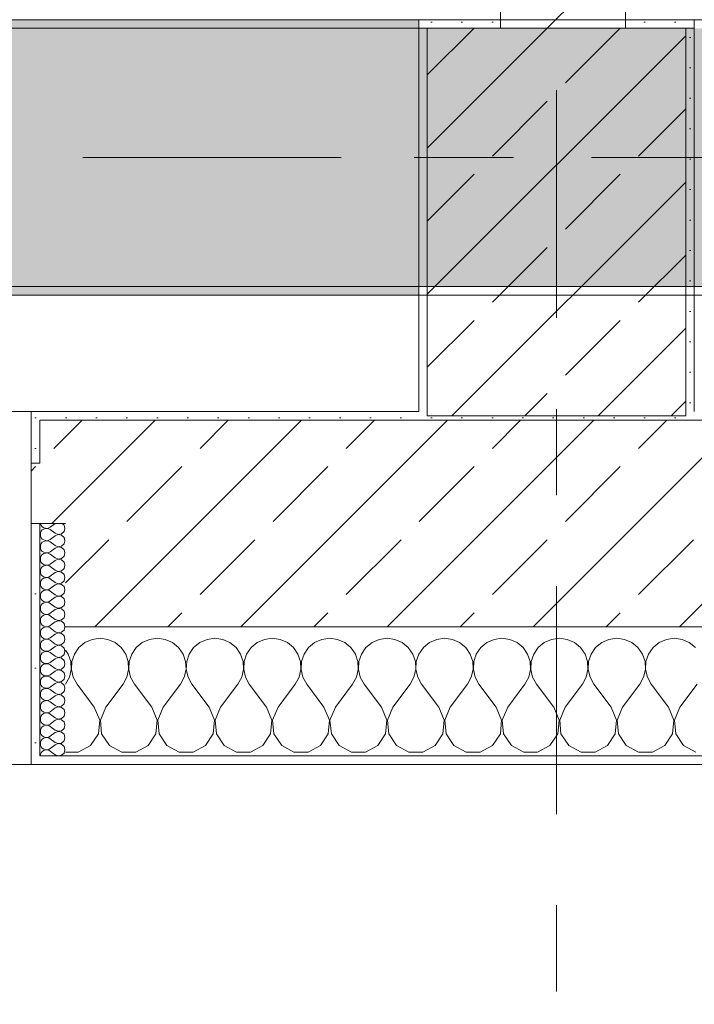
# Model space of a CAD drawing. Header units: metres. Extents: x -3.6 to 84.5, y -11 to 16.8.
# Tile 58 of 229: x 17.9 to 18.7, y -0.4 to 0.7. Entities that reach past the tile are written whole.
import ezdxf

# ---------------------------------------------------------------- set-up
doc = ezdxf.new("R2010")
doc.units = ezdxf.units.M
doc.header["$MEASUREMENT"] = 0
for name, pattern in [('Achse', [0.2, 0.1, -0.05, 0, -0.05]), ('Strichlinie doppelt', [0.546806, 0.264583, -0.105833, 0.070556, -0.105833]), ('Wipeout_Contour', [1, 0, -1])]:
    doc.linetypes.add(name, pattern=pattern)
for name, color, linetype in [('451 - Universal.Achsen Raster', 7, 'Continuous'), ('604 - Struktur.Wand Aussen', 7, 'Continuous'), ('605 - Struktur.Wand Innen', 7, 'Continuous'), ('607 - Struktur.Stütze', 7, 'Continuous'), ('608 - Struktur.Träger', 7, 'Continuous')]:
    doc.layers.add(name, color=color, linetype=linetype)
pattern_1 = [(45, (0, 0), (-0.08485281, 0.08485281), []), (45, (-0.04243, 0.04243), (-0.08485281, 0.08485281), [0.09, -0.03])]
pattern_2 = [(45, (0, 0), (-0.01767767, 0.01767767), [0, -0.025])]
pattern_3 = [(0, (0, 0), (0, 0.08660254), [0, -0.05]), (0, (0.025, 0.0433), (0, 0.08660254), [0, -0.05])]

# ---------------------------------------------------------------- blocks, each defined once
blk = doc.blocks.new('*X70')
at = {"layer": '604 - Struktur.Wand Aussen', "color": 7, "linetype": 'Continuous', "lineweight": 5}
for p, q in [((17.9909, -0.0096), (17.9825, -0.0133)), ((18, -0.0083), (17.9909, -0.0096)), ((18.0091, -0.0096), (18, -0.0083)), ((18.0175, -0.0133), (18.0091, -0.0096)), ((18.0576, -0.0096), (18.0491, -0.0133)), ((18.0667, -0.0083), (18.0576, -0.0096)), ((18.0758, -0.0096), (18.0667, -0.0083)), ((18.0842, -0.0133), (18.0758, -0.0096)), ((18.1242, -0.0096), (18.1158, -0.0133)), ((18.1333, -0.0083), (18.1242, -0.0096)), ((18.1424, -0.0096), (18.1333, -0.0083)), ((18.1509, -0.0133), (18.1424, -0.0096)), ((18.1909, -0.0096), (18.1825, -0.0133)), ((18.2, -0.0083), (18.1909, -0.0096)), ((18.2091, -0.0096), (18.2, -0.0083)), ((18.2175, -0.0133), (18.2091, -0.0096)), ((18.2576, -0.0096), (18.2491, -0.0133)), ((18.2667, -0.0083), (18.2576, -0.0096)), ((18.2758, -0.0096), (18.2667, -0.0083)), ((18.2842, -0.0133), (18.2758, -0.0096)), ((18.3242, -0.0096), (18.3158, -0.0133)), ((18.3333, -0.0083), (18.3242, -0.0096)), ((18.3424, -0.0096), (18.3333, -0.0083)), ((18.3509, -0.0133), (18.3424, -0.0096)), ((18.3909, -0.0096), (18.3825, -0.0133)), ((18.4, -0.0083), (18.3909, -0.0096)), ((18.4091, -0.0096), (18.4, -0.0083)), ((18.4175, -0.0133), (18.4091, -0.0096)), ((18.4576, -0.0096), (18.4491, -0.0133)), ((18.4667, -0.0083), (18.4576, -0.0096)), ((18.4758, -0.0096), (18.4667, -0.0083)), ((18.4842, -0.0133), (18.4758, -0.0096)), ((18.5242, -0.0096), (18.5158, -0.0133)), ((18.5333, -0.0083), (18.5242, -0.0096)), ((18.5424, -0.0096), (18.5333, -0.0083)), ((18.5509, -0.0133), (18.5424, -0.0096)), ((18.5909, -0.0096), (18.5825, -0.0133)), ((18.6, -0.0083), (18.5909, -0.0096)), ((18.6091, -0.0096), (18.6, -0.0083)), ((18.6175, -0.0133), (18.6091, -0.0096)), ((18.6576, -0.0096), (18.6491, -0.0133)), ((18.6667, -0.0083), (18.6576, -0.0096)), ((18.6758, -0.0096), (18.6667, -0.0083)), ((18.6842, -0.0133), (18.6758, -0.0096)), ((17.9631, -0.0268), (17.96, -0.0222)), ((17.9754, -0.0192), (17.9702, -0.0268)), ((17.9825, -0.0133), (17.9754, -0.0192)), ((18.0246, -0.0192), (18.0175, -0.0133)), ((18.0298, -0.0268), (18.0246, -0.0192)), ((18.0421, -0.0192), (18.0369, -0.0268)), ((18.0491, -0.0133), (18.0421, -0.0192)), ((18.0913, -0.0192), (18.0842, -0.0133)), ((18.0965, -0.0268), (18.0913, -0.0192)), ((18.1087, -0.0192), (18.1035, -0.0268)), ((18.1158, -0.0133), (18.1087, -0.0192)), ((18.1579, -0.0192), (18.1509, -0.0133)), ((18.1631, -0.0268), (18.1579, -0.0192)), ((18.1754, -0.0192), (18.1702, -0.0268)), ((18.1825, -0.0133), (18.1754, -0.0192)), ((18.2246, -0.0192), (18.2175, -0.0133)), ((18.2298, -0.0268), (18.2246, -0.0192)), ((18.2421, -0.0192), (18.2369, -0.0268)), ((18.2491, -0.0133), (18.2421, -0.0192)), ((18.2913, -0.0192), (18.2842, -0.0133)), ((18.2965, -0.0268), (18.2913, -0.0192)), ((18.3087, -0.0192), (18.3035, -0.0268)), ((18.3158, -0.0133), (18.3087, -0.0192)), ((18.3579, -0.0192), (18.3509, -0.0133)), ((18.3631, -0.0268), (18.3579, -0.0192)), ((18.3754, -0.0192), (18.3702, -0.0268)), ((18.3825, -0.0133), (18.3754, -0.0192)), ((18.4246, -0.0192), (18.4175, -0.0133)), ((18.4298, -0.0268), (18.4246, -0.0192)), ((18.4421, -0.0192), (18.4369, -0.0268)), ((18.4491, -0.0133), (18.4421, -0.0192)), ((18.4913, -0.0192), (18.4842, -0.0133)), ((18.4965, -0.0268), (18.4913, -0.0192)), ((18.5087, -0.0192), (18.5035, -0.0268)), ((18.5158, -0.0133), (18.5087, -0.0192)), ((18.5579, -0.0192), (18.5509, -0.0133)), ((18.5631, -0.0268), (18.5579, -0.0192)), ((18.5754, -0.0192), (18.5702, -0.0268)), ((18.5825, -0.0133), (18.5754, -0.0192)), ((18.6246, -0.0192), (18.6175, -0.0133)), ((18.6298, -0.0268), (18.6246, -0.0192)), ((18.6421, -0.0192), (18.6369, -0.0268)), ((18.6491, -0.0133), (18.6421, -0.0192)), ((18.6913, -0.0192), (18.6842, -0.0133)), ((17.9661, -0.0355), (17.9631, -0.0268)), ((17.9702, -0.0268), (17.9672, -0.0355)), ((18.0328, -0.0355), (18.0298, -0.0268)), ((18.0369, -0.0268), (18.0339, -0.0355)), ((18.0994, -0.0355), (18.0965, -0.0268)), ((18.1035, -0.0268), (18.1006, -0.0355)), ((18.1661, -0.0355), (18.1631, -0.0268)), ((18.1702, -0.0268), (18.1672, -0.0355)), ((18.2328, -0.0355), (18.2298, -0.0268)), ((18.2369, -0.0268), (18.2339, -0.0355)), ((18.2994, -0.0355), (18.2965, -0.0268)), ((18.3035, -0.0268), (18.3006, -0.0355)), ((18.3661, -0.0355), (18.3631, -0.0268)), ((18.3702, -0.0268), (18.3672, -0.0355)), ((18.4328, -0.0355), (18.4298, -0.0268)), ((18.4369, -0.0268), (18.4339, -0.0355)), ((18.4994, -0.0355), (18.4965, -0.0268)), ((18.5035, -0.0268), (18.5006, -0.0355)), ((18.5661, -0.0355), (18.5631, -0.0268)), ((18.5702, -0.0268), (18.5672, -0.0355)), ((18.6328, -0.0355), (18.6298, -0.0268)), ((18.6369, -0.0268), (18.6339, -0.0355)), ((17.9645, -0.0536), (17.9665, -0.0447)), ((17.9665, -0.0447), (17.9661, -0.0355)), ((17.9672, -0.0355), (17.9668, -0.0447)), ((17.9668, -0.0447), (17.9689, -0.0536)), ((18.0311, -0.0536), (18.0332, -0.0447)), ((18.0332, -0.0447), (18.0328, -0.0355)), ((18.0339, -0.0355), (18.0335, -0.0447)), ((18.0335, -0.0447), (18.0355, -0.0536)), ((18.0978, -0.0536), (18.0999, -0.0447)), ((18.0999, -0.0447), (18.0994, -0.0355)), ((18.1006, -0.0355), (18.1001, -0.0447)), ((18.1001, -0.0447), (18.1022, -0.0536)), ((18.1645, -0.0536), (18.1665, -0.0447)), ((18.1665, -0.0447), (18.1661, -0.0355)), ((18.1672, -0.0355), (18.1668, -0.0447)), ((18.1668, -0.0447), (18.1689, -0.0536)), ((18.2311, -0.0536), (18.2332, -0.0447)), ((18.2332, -0.0447), (18.2328, -0.0355)), ((18.2339, -0.0355), (18.2335, -0.0447)), ((18.2335, -0.0447), (18.2355, -0.0536)), ((18.2978, -0.0536), (18.2999, -0.0447)), ((18.2999, -0.0447), (18.2994, -0.0355)), ((18.3006, -0.0355), (18.3001, -0.0447)), ((18.3001, -0.0447), (18.3022, -0.0536)), ((18.3645, -0.0536), (18.3665, -0.0447)), ((18.3665, -0.0447), (18.3661, -0.0355)), ((18.3672, -0.0355), (18.3668, -0.0447)), ((18.3668, -0.0447), (18.3689, -0.0536)), ((18.4311, -0.0536), (18.4332, -0.0447)), ((18.4332, -0.0447), (18.4328, -0.0355)), ((18.4339, -0.0355), (18.4335, -0.0447)), ((18.4335, -0.0447), (18.4355, -0.0536)), ((18.4978, -0.0536), (18.4999, -0.0447)), ((18.4999, -0.0447), (18.4994, -0.0355)), ((18.5006, -0.0355), (18.5001, -0.0447)), ((18.5001, -0.0447), (18.5022, -0.0536)), ((18.5645, -0.0536), (18.5665, -0.0447)), ((18.5665, -0.0447), (18.5661, -0.0355)), ((18.5672, -0.0355), (18.5668, -0.0447)), ((18.5668, -0.0447), (18.5689, -0.0536)), ((18.6311, -0.0536), (18.6332, -0.0447)), ((18.6332, -0.0447), (18.6328, -0.0355)), ((18.6339, -0.0355), (18.6335, -0.0447)), ((18.6335, -0.0447), (18.6355, -0.0536)), ((17.96, -0.0617), (17.9645, -0.0536)), ((17.9689, -0.0536), (17.9733, -0.0617)), ((18.0267, -0.0617), (18.0311, -0.0536)), ((18.0355, -0.0536), (18.04, -0.0617)), ((18.0933, -0.0617), (18.0978, -0.0536)), ((18.1022, -0.0536), (18.1067, -0.0617)), ((18.16, -0.0617), (18.1645, -0.0536)), ((18.1689, -0.0536), (18.1733, -0.0617)), ((18.2267, -0.0617), (18.2311, -0.0536)), ((18.2355, -0.0536), (18.24, -0.0617)), ((18.2933, -0.0617), (18.2978, -0.0536)), ((18.3022, -0.0536), (18.3067, -0.0617)), ((18.36, -0.0617), (18.3645, -0.0536)), ((18.3689, -0.0536), (18.3733, -0.0617)), ((18.4267, -0.0617), (18.4311, -0.0536)), ((18.4355, -0.0536), (18.44, -0.0617)), ((18.4933, -0.0617), (18.4978, -0.0536)), ((18.5022, -0.0536), (18.5067, -0.0617)), ((18.56, -0.0617), (18.5645, -0.0536)), ((18.5689, -0.0536), (18.5733, -0.0617)), ((18.6267, -0.0617), (18.6311, -0.0536)), ((18.6355, -0.0536), (18.64, -0.0617)), ((17.9933, -0.0883), (17.9733, -0.0617)), ((18.0067, -0.0883), (18.0267, -0.0617)), ((18.06, -0.0883), (18.04, -0.0617)), ((18.0733, -0.0883), (18.0933, -0.0617)), ((18.1267, -0.0883), (18.1067, -0.0617)), ((18.14, -0.0883), (18.16, -0.0617)), ((18.1933, -0.0883), (18.1733, -0.0617)), ((18.2067, -0.0883), (18.2267, -0.0617)), ((18.26, -0.0883), (18.24, -0.0617)), ((18.2733, -0.0883), (18.2933, -0.0617)), ((18.3267, -0.0883), (18.3067, -0.0617)), ((18.34, -0.0883), (18.36, -0.0617)), ((18.3933, -0.0883), (18.3733, -0.0617)), ((18.4067, -0.0883), (18.4267, -0.0617)), ((18.46, -0.0883), (18.44, -0.0617)), ((18.4733, -0.0883), (18.4933, -0.0617)), ((18.5267, -0.0883), (18.5067, -0.0617)), ((18.54, -0.0883), (18.56, -0.0617)), ((18.5933, -0.0883), (18.5733, -0.0617)), ((18.6067, -0.0883), (18.6267, -0.0617)), ((18.66, -0.0883), (18.64, -0.0617)), ((18.6733, -0.0883), (18.6933, -0.0617)), ((17.9996, -0.1033), (17.9933, -0.0883)), ((18.0067, -0.0883), (18.0004, -0.1033)), ((18.0663, -0.1033), (18.06, -0.0883)), ((18.0733, -0.0883), (18.067, -0.1033)), ((18.133, -0.1033), (18.1267, -0.0883)), ((18.14, -0.0883), (18.1337, -0.1033)), ((18.1996, -0.1033), (18.1933, -0.0883)), ((18.2067, -0.0883), (18.2004, -0.1033)), ((18.2663, -0.1033), (18.26, -0.0883)), ((18.2733, -0.0883), (18.267, -0.1033)), ((18.333, -0.1033), (18.3267, -0.0883)), ((18.34, -0.0883), (18.3337, -0.1033)), ((18.3996, -0.1033), (18.3933, -0.0883)), ((18.4067, -0.0883), (18.4004, -0.1033)), ((18.4663, -0.1033), (18.46, -0.0883)), ((18.4733, -0.0883), (18.467, -0.1033)), ((18.533, -0.1033), (18.5267, -0.0883)), ((18.54, -0.0883), (18.5337, -0.1033)), ((18.5996, -0.1033), (18.5933, -0.0883)), ((18.6067, -0.0883), (18.6004, -0.1033)), ((18.6663, -0.1033), (18.66, -0.0883)), ((18.6733, -0.0883), (18.667, -0.1033)), ((17.9981, -0.1195), (17.9996, -0.1033)), ((18.0004, -0.1033), (18.0019, -0.1195)), ((18.0648, -0.1195), (18.0663, -0.1033)), ((18.067, -0.1033), (18.0686, -0.1195)), ((18.1314, -0.1195), (18.133, -0.1033)), ((18.1337, -0.1033), (18.1352, -0.1195)), ((18.1981, -0.1195), (18.1996, -0.1033)), ((18.2004, -0.1033), (18.2019, -0.1195)), ((18.2648, -0.1195), (18.2663, -0.1033)), ((18.267, -0.1033), (18.2686, -0.1195)), ((18.3314, -0.1195), (18.333, -0.1033)), ((18.3337, -0.1033), (18.3352, -0.1195)), ((18.3981, -0.1195), (18.3996, -0.1033)), ((18.4004, -0.1033), (18.4019, -0.1195)), ((18.4648, -0.1195), (18.4663, -0.1033)), ((18.467, -0.1033), (18.4686, -0.1195)), ((18.5314, -0.1195), (18.533, -0.1033)), ((18.5337, -0.1033), (18.5352, -0.1195)), ((18.5981, -0.1195), (18.5996, -0.1033)), ((18.6004, -0.1033), (18.6019, -0.1195)), ((18.6648, -0.1195), (18.6663, -0.1033)), ((18.667, -0.1033), (18.6686, -0.1195)), ((17.9891, -0.133), (17.9981, -0.1195)), ((18.0019, -0.1195), (18.0109, -0.133)), ((18.0558, -0.133), (18.0648, -0.1195)), ((18.0686, -0.1195), (18.0776, -0.133)), ((18.1224, -0.133), (18.1314, -0.1195)), ((18.1352, -0.1195), (18.1442, -0.133)), ((18.1891, -0.133), (18.1981, -0.1195)), ((18.2019, -0.1195), (18.2109, -0.133)), ((18.2558, -0.133), (18.2648, -0.1195)), ((18.2686, -0.1195), (18.2776, -0.133)), ((18.3224, -0.133), (18.3314, -0.1195)), ((18.3352, -0.1195), (18.3442, -0.133)), ((18.3891, -0.133), (18.3981, -0.1195)), ((18.4019, -0.1195), (18.4109, -0.133)), ((18.4558, -0.133), (18.4648, -0.1195)), ((18.4686, -0.1195), (18.4776, -0.133)), ((18.5224, -0.133), (18.5314, -0.1195)), ((18.5352, -0.1195), (18.5442, -0.133)), ((18.5891, -0.133), (18.5981, -0.1195)), ((18.6019, -0.1195), (18.6109, -0.133)), ((18.6558, -0.133), (18.6648, -0.1195)), ((18.6686, -0.1195), (18.6776, -0.133)), ((17.9748, -0.1407), (17.9891, -0.133)), ((18.0109, -0.133), (18.0252, -0.1407)), ((18.0415, -0.1407), (18.0558, -0.133)), ((18.0776, -0.133), (18.0919, -0.1407)), ((18.1081, -0.1407), (18.1224, -0.133)), ((18.1442, -0.133), (18.1585, -0.1407)), ((18.1748, -0.1407), (18.1891, -0.133)), ((18.2109, -0.133), (18.2252, -0.1407)), ((18.2415, -0.1407), (18.2558, -0.133)), ((18.2776, -0.133), (18.2919, -0.1407)), ((18.3081, -0.1407), (18.3224, -0.133)), ((18.3442, -0.133), (18.3585, -0.1407)), ((18.3748, -0.1407), (18.3891, -0.133)), ((18.4109, -0.133), (18.4252, -0.1407)), ((18.4415, -0.1407), (18.4558, -0.133)), ((18.4776, -0.133), (18.4919, -0.1407)), ((18.5081, -0.1407), (18.5224, -0.133)), ((18.5442, -0.133), (18.5585, -0.1407)), ((18.5748, -0.1407), (18.5891, -0.133)), ((18.6109, -0.133), (18.6252, -0.1407)), ((18.6415, -0.1407), (18.6558, -0.133)), ((18.6776, -0.133), (18.6919, -0.1407)), ((17.96, -0.1407), (17.9748, -0.1407)), ((18.0252, -0.1407), (18.0415, -0.1407)), ((18.0919, -0.1407), (18.1081, -0.1407)), ((18.1585, -0.1407), (18.1748, -0.1407)), ((18.2252, -0.1407), (18.2415, -0.1407)), ((18.2919, -0.1407), (18.3081, -0.1407)), ((18.3585, -0.1407), (18.3748, -0.1407)), ((18.4252, -0.1407), (18.4415, -0.1407)), ((18.4919, -0.1407), (18.5081, -0.1407)), ((18.5585, -0.1407), (18.5748, -0.1407)), ((18.6252, -0.1407), (18.6415, -0.1407))]:
    blk.add_line(p, q, dxfattribs=at)
blk = doc.blocks.new('*X99')
at = {"layer": '604 - Struktur.Wand Aussen', "color": 7, "linetype": 'Continuous', "lineweight": 5}
for p, q in [((17.9309, 0.125), (17.931, 0.1245)), ((17.931, 0.1245), (17.9318, 0.1227)), ((17.9318, 0.1159), (17.931, 0.1141)), ((17.9318, 0.1227), (17.933, 0.1212)), ((17.933, 0.1174), (17.9318, 0.1159)), ((17.933, 0.1212), (17.9347, 0.12)), ((17.9347, 0.1185), (17.933, 0.1174)), ((17.9347, 0.12), (17.9365, 0.1194)), ((17.9365, 0.1192), (17.9347, 0.1185)), ((17.9365, 0.1194), (17.9385, 0.1193)), ((17.9385, 0.1193), (17.9365, 0.1192)), ((17.9385, 0.1193), (17.9404, 0.1198)), ((17.9404, 0.1188), (17.9385, 0.1193)), ((17.9404, 0.1198), (17.9421, 0.1207)), ((17.9421, 0.1179), (17.9404, 0.1188)), ((17.9479, 0.125), (17.9421, 0.1207)), ((17.9479, 0.1136), (17.9421, 0.1179)), ((17.9553, 0.1129), (17.9582, 0.1155)), ((17.9582, 0.123), (17.9561, 0.125)), ((17.9593, 0.1193), (17.9582, 0.123)), ((17.9582, 0.1155), (17.9593, 0.1193)), ((17.931, 0.1141), (17.9307, 0.1121)), ((17.9307, 0.1121), (17.931, 0.1102)), ((17.931, 0.1102), (17.9318, 0.1084)), ((17.9318, 0.1084), (17.933, 0.1069)), ((17.933, 0.1031), (17.9318, 0.1016)), ((17.933, 0.1069), (17.9347, 0.1058)), ((17.9347, 0.1042), (17.933, 0.1031)), ((17.9347, 0.1058), (17.9365, 0.1051)), ((17.9365, 0.1049), (17.9347, 0.1042)), ((17.9365, 0.1051), (17.9385, 0.105)), ((17.9385, 0.105), (17.9365, 0.1049)), ((17.9385, 0.105), (17.9404, 0.1055)), ((17.9404, 0.1045), (17.9385, 0.105)), ((17.9404, 0.1055), (17.9421, 0.1064)), ((17.9421, 0.1036), (17.9404, 0.1045)), ((17.9479, 0.1107), (17.9421, 0.1064)), ((17.9479, 0.0993), (17.9421, 0.1036)), ((17.9479, 0.1136), (17.9515, 0.1122)), ((17.9515, 0.1121), (17.9479, 0.1107)), ((17.9515, 0.1122), (17.9553, 0.1129)), ((17.9553, 0.1114), (17.9515, 0.1121)), ((17.9582, 0.1088), (17.9553, 0.1114)), ((17.9593, 0.105), (17.9582, 0.1088)), ((17.9582, 0.1012), (17.9593, 0.105)), ((17.931, 0.0998), (17.9307, 0.0979)), ((17.9307, 0.0979), (17.931, 0.0959)), ((17.9318, 0.1016), (17.931, 0.0998)), ((17.931, 0.0959), (17.9318, 0.0941)), ((17.9318, 0.0941), (17.933, 0.0926)), ((17.933, 0.0926), (17.9347, 0.0915)), ((17.9404, 0.0912), (17.9421, 0.0921)), ((17.9479, 0.0964), (17.9421, 0.0921)), ((17.9479, 0.0993), (17.9515, 0.0979)), ((17.9515, 0.0978), (17.9479, 0.0964)), ((17.9515, 0.0979), (17.9553, 0.0986)), ((17.9553, 0.0971), (17.9515, 0.0978)), ((17.9553, 0.0986), (17.9582, 0.1012)), ((17.9582, 0.0945), (17.9553, 0.0971)), ((17.9593, 0.0907), (17.9582, 0.0945)), ((17.931, 0.0855), (17.9307, 0.0836)), ((17.9307, 0.0836), (17.931, 0.0816)), ((17.9318, 0.0873), (17.931, 0.0855)), ((17.931, 0.0816), (17.9318, 0.0798)), ((17.933, 0.0888), (17.9318, 0.0873)), ((17.9347, 0.09), (17.933, 0.0888)), ((17.9347, 0.0915), (17.9365, 0.0908)), ((17.9365, 0.0906), (17.9347, 0.09)), ((17.9365, 0.0908), (17.9385, 0.0907)), ((17.9385, 0.0907), (17.9365, 0.0906)), ((17.9385, 0.0907), (17.9404, 0.0912)), ((17.9404, 0.0902), (17.9385, 0.0907)), ((17.9421, 0.0893), (17.9404, 0.0902)), ((17.9479, 0.085), (17.9421, 0.0893)), ((17.9479, 0.0821), (17.9421, 0.0779)), ((17.9479, 0.085), (17.9515, 0.0836)), ((17.9515, 0.0835), (17.9479, 0.0821)), ((17.9515, 0.0836), (17.9553, 0.0843)), ((17.9553, 0.0828), (17.9515, 0.0835)), ((17.9553, 0.0843), (17.9582, 0.087)), ((17.9582, 0.0802), (17.9553, 0.0828)), ((17.9582, 0.087), (17.9593, 0.0907)), ((17.9593, 0.0764), (17.9582, 0.0802)), ((17.931, 0.0712), (17.9307, 0.0693)), ((17.9307, 0.0693), (17.931, 0.0673)), ((17.9318, 0.073), (17.931, 0.0712)), ((17.9318, 0.0798), (17.933, 0.0783)), ((17.933, 0.0746), (17.9318, 0.073)), ((17.933, 0.0783), (17.9347, 0.0772)), ((17.9347, 0.0757), (17.933, 0.0746)), ((17.9347, 0.0772), (17.9365, 0.0766)), ((17.9365, 0.0763), (17.9347, 0.0757)), ((17.9365, 0.0766), (17.9385, 0.0765)), ((17.9385, 0.0764), (17.9365, 0.0763)), ((17.9385, 0.0765), (17.9404, 0.0769)), ((17.9404, 0.076), (17.9385, 0.0764)), ((17.9404, 0.0769), (17.9421, 0.0779)), ((17.9421, 0.075), (17.9404, 0.076)), ((17.9479, 0.0707), (17.9421, 0.075)), ((17.9479, 0.0707), (17.9515, 0.0693)), ((17.9515, 0.0693), (17.9479, 0.0679)), ((17.9515, 0.0693), (17.9553, 0.07)), ((17.9553, 0.0685), (17.9515, 0.0693)), ((17.9553, 0.07), (17.9582, 0.0727)), ((17.9582, 0.0727), (17.9593, 0.0764)), ((17.931, 0.0673), (17.9318, 0.0655)), ((17.9318, 0.0588), (17.931, 0.057)), ((17.9318, 0.0655), (17.933, 0.064)), ((17.933, 0.0603), (17.9318, 0.0588)), ((17.933, 0.064), (17.9347, 0.0629)), ((17.9347, 0.0614), (17.933, 0.0603)), ((17.9347, 0.0629), (17.9365, 0.0623)), ((17.9365, 0.062), (17.9347, 0.0614)), ((17.9365, 0.0623), (17.9385, 0.0622)), ((17.9385, 0.0621), (17.9365, 0.062)), ((17.9385, 0.0622), (17.9404, 0.0626)), ((17.9404, 0.0617), (17.9385, 0.0621)), ((17.9404, 0.0626), (17.9421, 0.0636)), ((17.9421, 0.0607), (17.9404, 0.0617)), ((17.9479, 0.0679), (17.9421, 0.0636)), ((17.9479, 0.0564), (17.9421, 0.0607)), ((17.9582, 0.0659), (17.9553, 0.0685)), ((17.9553, 0.0558), (17.9582, 0.0584)), ((17.9593, 0.0621), (17.9582, 0.0659)), ((17.9582, 0.0584), (17.9593, 0.0621)), ((17.931, 0.057), (17.9307, 0.055)), ((17.9307, 0.055), (17.931, 0.053)), ((17.931, 0.053), (17.9318, 0.0512)), ((17.9318, 0.0512), (17.933, 0.0497)), ((17.933, 0.046), (17.9318, 0.0445)), ((17.933, 0.0497), (17.9347, 0.0486)), ((17.9347, 0.0471), (17.933, 0.046)), ((17.9347, 0.0486), (17.9365, 0.048)), ((17.9365, 0.0477), (17.9347, 0.0471)), ((17.9365, 0.048), (17.9385, 0.0479)), ((17.9385, 0.0478), (17.9365, 0.0477)), ((17.9385, 0.0479), (17.9404, 0.0483)), ((17.9404, 0.0474), (17.9385, 0.0478)), ((17.9404, 0.0483), (17.9421, 0.0493)), ((17.9421, 0.0464), (17.9404, 0.0474)), ((17.9479, 0.0536), (17.9421, 0.0493)), ((17.9479, 0.0421), (17.9421, 0.0464)), ((17.9479, 0.0564), (17.9515, 0.055)), ((17.9515, 0.055), (17.9479, 0.0536)), ((17.9515, 0.055), (17.9553, 0.0558)), ((17.9553, 0.0542), (17.9515, 0.055)), ((17.9582, 0.0516), (17.9553, 0.0542)), ((17.9593, 0.0479), (17.9582, 0.0516)), ((17.9582, 0.0441), (17.9593, 0.0479)), ((17.931, 0.0427), (17.9307, 0.0407)), ((17.9307, 0.0407), (17.931, 0.0388)), ((17.9318, 0.0445), (17.931, 0.0427)), ((17.931, 0.0388), (17.9318, 0.037)), ((17.9318, 0.037), (17.933, 0.0354)), ((17.933, 0.0354), (17.9347, 0.0343)), ((17.9347, 0.0343), (17.9365, 0.0337)), ((17.9404, 0.034), (17.9421, 0.035)), ((17.9479, 0.0393), (17.9421, 0.035)), ((17.9479, 0.0421), (17.9515, 0.0407)), ((17.9515, 0.0407), (17.9479, 0.0393)), ((17.9515, 0.0407), (17.9553, 0.0415)), ((17.9553, 0.04), (17.9515, 0.0407)), ((17.9553, 0.0415), (17.9582, 0.0441)), ((17.9582, 0.0373), (17.9553, 0.04)), ((17.9593, 0.0336), (17.9582, 0.0373)), ((17.931, 0.0284), (17.9307, 0.0264)), ((17.9307, 0.0264), (17.931, 0.0245)), ((17.9318, 0.0302), (17.931, 0.0284)), ((17.931, 0.0245), (17.9318, 0.0227)), ((17.933, 0.0317), (17.9318, 0.0302)), ((17.9347, 0.0328), (17.933, 0.0317)), ((17.9365, 0.0334), (17.9347, 0.0328)), ((17.9365, 0.0337), (17.9385, 0.0336)), ((17.9385, 0.0335), (17.9365, 0.0334)), ((17.9385, 0.0336), (17.9404, 0.034)), ((17.9404, 0.0331), (17.9385, 0.0335)), ((17.9421, 0.0321), (17.9404, 0.0331)), ((17.9479, 0.0279), (17.9421, 0.0321)), ((17.9479, 0.025), (17.9421, 0.0207)), ((17.9479, 0.0279), (17.9515, 0.0265)), ((17.9515, 0.0264), (17.9479, 0.025)), ((17.9515, 0.0265), (17.9553, 0.0272)), ((17.9553, 0.0257), (17.9515, 0.0264)), ((17.9553, 0.0272), (17.9582, 0.0298)), ((17.9582, 0.023), (17.9553, 0.0257)), ((17.9582, 0.0298), (17.9593, 0.0336)), ((17.9593, 0.0193), (17.9582, 0.023)), ((17.931, 0.0141), (17.9307, 0.0121)), ((17.9307, 0.0121), (17.931, 0.0102)), ((17.9318, 0.0159), (17.931, 0.0141)), ((17.9318, 0.0227), (17.933, 0.0212)), ((17.933, 0.0174), (17.9318, 0.0159)), ((17.933, 0.0212), (17.9347, 0.02)), ((17.9347, 0.0185), (17.933, 0.0174)), ((17.9347, 0.02), (17.9365, 0.0194)), ((17.9365, 0.0192), (17.9347, 0.0185)), ((17.9365, 0.0194), (17.9385, 0.0193)), ((17.9385, 0.0193), (17.9365, 0.0192)), ((17.9385, 0.0193), (17.9404, 0.0198)), ((17.9404, 0.0188), (17.9385, 0.0193)), ((17.9404, 0.0198), (17.9421, 0.0207)), ((17.9421, 0.0179), (17.9404, 0.0188)), ((17.9479, 0.0136), (17.9421, 0.0179)), ((17.9479, 0.0136), (17.9515, 0.0122)), ((17.9515, 0.0121), (17.9479, 0.0107)), ((17.9515, 0.0122), (17.9553, 0.0129)), ((17.9553, 0.0114), (17.9515, 0.0121)), ((17.9553, 0.0129), (17.9582, 0.0155)), ((17.9582, 0.0155), (17.9593, 0.0193)), ((17.931, 0.0102), (17.9318, 0.0084)), ((17.9318, 0.0016), (17.931, -0.0002)), ((17.9318, 0.0084), (17.933, 0.0069)), ((17.933, 0.0031), (17.9318, 0.0016)), ((17.933, 0.0069), (17.9347, 0.0058)), ((17.9347, 0.0042), (17.933, 0.0031)), ((17.9347, 0.0058), (17.9365, 0.0051)), ((17.9365, 0.0049), (17.9347, 0.0042)), ((17.9365, 0.0051), (17.9385, 0.005)), ((17.9385, 0.005), (17.9365, 0.0049)), ((17.9385, 0.005), (17.9404, 0.0055)), ((17.9404, 0.0045), (17.9385, 0.005)), ((17.9404, 0.0055), (17.9421, 0.0064)), ((17.9421, 0.0036), (17.9404, 0.0045)), ((17.9479, 0.0107), (17.9421, 0.0064)), ((17.9479, -0.0007), (17.9421, 0.0036)), ((17.9582, 0.0088), (17.9553, 0.0114)), ((17.9553, -0.0014), (17.9582, 0.0012)), ((17.9593, 0.005), (17.9582, 0.0088)), ((17.9582, 0.0012), (17.9593, 0.005)), ((17.931, -0.0002), (17.9307, -0.0021)), ((17.9307, -0.0021), (17.931, -0.0041)), ((17.931, -0.0041), (17.9318, -0.0059)), ((17.9318, -0.0059), (17.933, -0.0074)), ((17.933, -0.0112), (17.9318, -0.0127)), ((17.933, -0.0074), (17.9347, -0.0085)), ((17.9347, -0.01), (17.933, -0.0112)), ((17.9347, -0.0085), (17.9365, -0.0092)), ((17.9365, -0.0094), (17.9347, -0.01)), ((17.9365, -0.0092), (17.9385, -0.0093)), ((17.9385, -0.0093), (17.9365, -0.0094)), ((17.9385, -0.0093), (17.9404, -0.0088)), ((17.9404, -0.0098), (17.9385, -0.0093)), ((17.9404, -0.0088), (17.9421, -0.0079)), ((17.9421, -0.0107), (17.9404, -0.0098)), ((17.9479, -0.0036), (17.9421, -0.0079)), ((17.9479, -0.015), (17.9421, -0.0107)), ((17.9479, -0.0007), (17.9515, -0.0021)), ((17.9515, -0.0022), (17.9479, -0.0036)), ((17.9515, -0.0021), (17.9553, -0.0014)), ((17.9553, -0.0029), (17.9515, -0.0022)), ((17.9582, -0.0055), (17.9553, -0.0029)), ((17.9593, -0.0093), (17.9582, -0.0055)), ((17.9582, -0.013), (17.9593, -0.0093)), ((17.931, -0.0145), (17.9307, -0.0164)), ((17.9307, -0.0164), (17.931, -0.0184)), ((17.9318, -0.0127), (17.931, -0.0145)), ((17.931, -0.0184), (17.9318, -0.0202)), ((17.9318, -0.0202), (17.933, -0.0217)), ((17.933, -0.0217), (17.9347, -0.0228)), ((17.9347, -0.0228), (17.9365, -0.0234)), ((17.9404, -0.0231), (17.9421, -0.0221)), ((17.9479, -0.0179), (17.9421, -0.0221)), ((17.9479, -0.015), (17.9515, -0.0164)), ((17.9515, -0.0165), (17.9479, -0.0179)), ((17.9515, -0.0164), (17.9553, -0.0157)), ((17.9553, -0.0172), (17.9515, -0.0165)), ((17.9553, -0.0157), (17.9582, -0.013)), ((17.9582, -0.0198), (17.9553, -0.0172)), ((17.9593, -0.0236), (17.9582, -0.0198)), ((17.931, -0.0288), (17.9307, -0.0307)), ((17.9307, -0.0307), (17.931, -0.0327)), ((17.9318, -0.027), (17.931, -0.0288)), ((17.931, -0.0327), (17.9318, -0.0345)), ((17.933, -0.0254), (17.9318, -0.027)), ((17.9347, -0.0243), (17.933, -0.0254)), ((17.9365, -0.0237), (17.9347, -0.0243)), ((17.9365, -0.0234), (17.9385, -0.0235)), ((17.9385, -0.0236), (17.9365, -0.0237)), ((17.9385, -0.0235), (17.9404, -0.0231)), ((17.9404, -0.024), (17.9385, -0.0236)), ((17.9421, -0.025), (17.9404, -0.024)), ((17.9479, -0.0293), (17.9421, -0.025)), ((17.9479, -0.0321), (17.9421, -0.0364)), ((17.9479, -0.0293), (17.9515, -0.0307)), ((17.9515, -0.0307), (17.9479, -0.0321)), ((17.9515, -0.0307), (17.9553, -0.03)), ((17.9553, -0.0315), (17.9515, -0.0307)), ((17.9553, -0.03), (17.9582, -0.0273)), ((17.9582, -0.0341), (17.9553, -0.0315)), ((17.9582, -0.0273), (17.9593, -0.0236)), ((17.9593, -0.0379), (17.9582, -0.0341)), ((17.931, -0.043), (17.9307, -0.045)), ((17.9307, -0.045), (17.931, -0.047)), ((17.9318, -0.0412), (17.931, -0.043)), ((17.9318, -0.0345), (17.933, -0.036)), ((17.933, -0.0397), (17.9318, -0.0412)), ((17.933, -0.036), (17.9347, -0.0371)), ((17.9347, -0.0386), (17.933, -0.0397)), ((17.9347, -0.0371), (17.9365, -0.0377)), ((17.9365, -0.038), (17.9347, -0.0386)), ((17.9365, -0.0377), (17.9385, -0.0378)), ((17.9385, -0.0379), (17.9365, -0.038)), ((17.9385, -0.0378), (17.9404, -0.0374)), ((17.9404, -0.0383), (17.9385, -0.0379)), ((17.9404, -0.0374), (17.9421, -0.0364)), ((17.9421, -0.0393), (17.9404, -0.0383)), ((17.9479, -0.0436), (17.9421, -0.0393)), ((17.9479, -0.0436), (17.9515, -0.045)), ((17.9515, -0.045), (17.9479, -0.0464)), ((17.9515, -0.045), (17.9553, -0.0442)), ((17.9553, -0.0458), (17.9515, -0.045)), ((17.9553, -0.0442), (17.9582, -0.0416)), ((17.9582, -0.0416), (17.9593, -0.0379)), ((17.931, -0.047), (17.9318, -0.0488)), ((17.9318, -0.0555), (17.931, -0.0573)), ((17.9318, -0.0488), (17.933, -0.0503)), ((17.933, -0.054), (17.9318, -0.0555)), ((17.933, -0.0503), (17.9347, -0.0514)), ((17.9347, -0.0529), (17.933, -0.054)), ((17.9347, -0.0514), (17.9365, -0.052)), ((17.9365, -0.0523), (17.9347, -0.0529)), ((17.9365, -0.052), (17.9385, -0.0521)), ((17.9385, -0.0522), (17.9365, -0.0523)), ((17.9385, -0.0521), (17.9404, -0.0517)), ((17.9404, -0.0526), (17.9385, -0.0522)), ((17.9404, -0.0517), (17.9421, -0.0507)), ((17.9421, -0.0536), (17.9404, -0.0526)), ((17.9479, -0.0464), (17.9421, -0.0507)), ((17.9479, -0.0579), (17.9421, -0.0536)), ((17.9582, -0.0484), (17.9553, -0.0458)), ((17.9553, -0.0585), (17.9582, -0.0559)), ((17.9593, -0.0521), (17.9582, -0.0484)), ((17.9582, -0.0559), (17.9593, -0.0521)), ((17.931, -0.0573), (17.9307, -0.0593)), ((17.9307, -0.0593), (17.931, -0.0612)), ((17.931, -0.0612), (17.9318, -0.063)), ((17.9318, -0.063), (17.933, -0.0646)), ((17.933, -0.0683), (17.9318, -0.0698)), ((17.933, -0.0646), (17.9347, -0.0657)), ((17.9347, -0.0672), (17.933, -0.0683)), ((17.9347, -0.0657), (17.9365, -0.0663)), ((17.9365, -0.0666), (17.9347, -0.0672)), ((17.9365, -0.0663), (17.9385, -0.0664)), ((17.9385, -0.0665), (17.9365, -0.0666)), ((17.9385, -0.0664), (17.9404, -0.066)), ((17.9404, -0.0669), (17.9385, -0.0665)), ((17.9404, -0.066), (17.9421, -0.065)), ((17.9421, -0.0679), (17.9404, -0.0669)), ((17.9479, -0.0607), (17.9421, -0.065)), ((17.9479, -0.0721), (17.9421, -0.0679)), ((17.9479, -0.0579), (17.9515, -0.0593)), ((17.9515, -0.0593), (17.9479, -0.0607)), ((17.9515, -0.0593), (17.9553, -0.0585)), ((17.9553, -0.06), (17.9515, -0.0593)), ((17.9582, -0.0627), (17.9553, -0.06)), ((17.9593, -0.0664), (17.9582, -0.0627)), ((17.9582, -0.0702), (17.9593, -0.0664)), ((17.931, -0.0716), (17.9307, -0.0736)), ((17.9307, -0.0736), (17.931, -0.0755)), ((17.9318, -0.0698), (17.931, -0.0716)), ((17.931, -0.0755), (17.9318, -0.0773)), ((17.9318, -0.0773), (17.933, -0.0788)), ((17.933, -0.0788), (17.9347, -0.08)), ((17.9347, -0.08), (17.9365, -0.0806)), ((17.9404, -0.0802), (17.9421, -0.0793)), ((17.9479, -0.075), (17.9421, -0.0793)), ((17.9479, -0.0721), (17.9515, -0.0735)), ((17.9515, -0.0736), (17.9479, -0.075)), ((17.9515, -0.0735), (17.9553, -0.0728)), ((17.9553, -0.0743), (17.9515, -0.0736)), ((17.9553, -0.0728), (17.9582, -0.0702)), ((17.9582, -0.077), (17.9553, -0.0743)), ((17.9593, -0.0807), (17.9582, -0.077)), ((17.931, -0.0859), (17.9307, -0.0879)), ((17.9307, -0.0879), (17.931, -0.0898)), ((17.9318, -0.0841), (17.931, -0.0859)), ((17.931, -0.0898), (17.9318, -0.0916)), ((17.933, -0.0826), (17.9318, -0.0841)), ((17.9347, -0.0815), (17.933, -0.0826)), ((17.9365, -0.0808), (17.9347, -0.0815)), ((17.9365, -0.0806), (17.9385, -0.0807)), ((17.9385, -0.0807), (17.9365, -0.0808)), ((17.9385, -0.0807), (17.9404, -0.0802)), ((17.9404, -0.0812), (17.9385, -0.0807)), ((17.9421, -0.0821), (17.9404, -0.0812)), ((17.9479, -0.0864), (17.9421, -0.0821)), ((17.9479, -0.0893), (17.9421, -0.0936)), ((17.9479, -0.0864), (17.9515, -0.0878)), ((17.9515, -0.0879), (17.9479, -0.0893)), ((17.9515, -0.0878), (17.9553, -0.0871)), ((17.9553, -0.0886), (17.9515, -0.0879)), ((17.9553, -0.0871), (17.9582, -0.0845)), ((17.9582, -0.0912), (17.9553, -0.0886)), ((17.9582, -0.0845), (17.9593, -0.0807)), ((17.9593, -0.095), (17.9582, -0.0912)), ((17.931, -0.1002), (17.9307, -0.1021)), ((17.9307, -0.1021), (17.931, -0.1041)), ((17.9318, -0.0984), (17.931, -0.1002)), ((17.9318, -0.0916), (17.933, -0.0931)), ((17.933, -0.0969), (17.9318, -0.0984)), ((17.933, -0.0931), (17.9347, -0.0942)), ((17.9347, -0.0958), (17.933, -0.0969)), ((17.9347, -0.0942), (17.9365, -0.0949)), ((17.9365, -0.0951), (17.9347, -0.0958)), ((17.9365, -0.0949), (17.9385, -0.095)), ((17.9385, -0.095), (17.9365, -0.0951)), ((17.9385, -0.095), (17.9404, -0.0945)), ((17.9404, -0.0955), (17.9385, -0.095)), ((17.9404, -0.0945), (17.9421, -0.0936)), ((17.9421, -0.0964), (17.9404, -0.0955)), ((17.9479, -0.1007), (17.9421, -0.0964)), ((17.9479, -0.1007), (17.9515, -0.1021)), ((17.9515, -0.1022), (17.9479, -0.1036)), ((17.9515, -0.1021), (17.9553, -0.1014)), ((17.9553, -0.1029), (17.9515, -0.1022)), ((17.9553, -0.1014), (17.9582, -0.0988)), ((17.9582, -0.1055), (17.9553, -0.1029)), ((17.9582, -0.0988), (17.9593, -0.095)), ((17.931, -0.1041), (17.9318, -0.1059)), ((17.9318, -0.1127), (17.931, -0.1145)), ((17.9318, -0.1059), (17.933, -0.1074)), ((17.933, -0.1112), (17.9318, -0.1127)), ((17.933, -0.1074), (17.9347, -0.1085)), ((17.9347, -0.11), (17.933, -0.1112)), ((17.9347, -0.1085), (17.9365, -0.1092)), ((17.9365, -0.1094), (17.9347, -0.11)), ((17.9365, -0.1092), (17.9385, -0.1093)), ((17.9385, -0.1093), (17.9365, -0.1094)), ((17.9385, -0.1093), (17.9404, -0.1088)), ((17.9404, -0.1098), (17.9385, -0.1093)), ((17.9404, -0.1088), (17.9421, -0.1079)), ((17.9421, -0.1107), (17.9404, -0.1098)), ((17.9479, -0.1036), (17.9421, -0.1079)), ((17.9479, -0.115), (17.9421, -0.1107)), ((17.9553, -0.1157), (17.9582, -0.113)), ((17.9593, -0.1093), (17.9582, -0.1055)), ((17.9582, -0.113), (17.9593, -0.1093)), ((17.931, -0.1145), (17.9307, -0.1164)), ((17.9307, -0.1164), (17.931, -0.1184)), ((17.931, -0.1184), (17.9318, -0.1202)), ((17.9318, -0.1202), (17.933, -0.1217)), ((17.933, -0.1254), (17.9318, -0.127)), ((17.933, -0.1217), (17.9347, -0.1228)), ((17.9347, -0.1243), (17.933, -0.1254)), ((17.9347, -0.1228), (17.9365, -0.1234)), ((17.9365, -0.1237), (17.9347, -0.1243)), ((17.9365, -0.1234), (17.9385, -0.1235)), ((17.9385, -0.1236), (17.9365, -0.1237)), ((17.9385, -0.1235), (17.9404, -0.1231)), ((17.9404, -0.124), (17.9385, -0.1236)), ((17.9404, -0.1231), (17.9421, -0.1221)), ((17.9421, -0.125), (17.9404, -0.124)), ((17.9479, -0.1179), (17.9421, -0.1221)), ((17.9479, -0.1293), (17.9421, -0.125)), ((17.9479, -0.115), (17.9515, -0.1164)), ((17.9515, -0.1165), (17.9479, -0.1179)), ((17.9515, -0.1164), (17.9553, -0.1157)), ((17.9553, -0.1172), (17.9515, -0.1165)), ((17.9582, -0.1198), (17.9553, -0.1172)), ((17.9593, -0.1236), (17.9582, -0.1198)), ((17.9582, -0.1273), (17.9593, -0.1236)), ((17.931, -0.1288), (17.9307, -0.1307)), ((17.9307, -0.1307), (17.931, -0.1327)), ((17.9318, -0.127), (17.931, -0.1288)), ((17.931, -0.1327), (17.9318, -0.1345)), ((17.9318, -0.1345), (17.933, -0.136)), ((17.933, -0.136), (17.9347, -0.1371)), ((17.9347, -0.1371), (17.9365, -0.1377)), ((17.9404, -0.1374), (17.9421, -0.1364)), ((17.9479, -0.1321), (17.9421, -0.1364)), ((17.9479, -0.1293), (17.9515, -0.1307)), ((17.9515, -0.1307), (17.9479, -0.1321)), ((17.9515, -0.1307), (17.9553, -0.13)), ((17.9553, -0.1315), (17.9515, -0.1307)), ((17.9553, -0.13), (17.9582, -0.1273)), ((17.9582, -0.1341), (17.9553, -0.1315)), ((17.9593, -0.1379), (17.9582, -0.1341)), ((17.931, -0.143), (17.9307, -0.145)), ((17.9318, -0.1412), (17.931, -0.143)), ((17.933, -0.1397), (17.9318, -0.1412)), ((17.9347, -0.1386), (17.933, -0.1397)), ((17.9365, -0.138), (17.9347, -0.1386)), ((17.9365, -0.1377), (17.9385, -0.1378)), ((17.9385, -0.1379), (17.9365, -0.138)), ((17.9385, -0.1378), (17.9404, -0.1374)), ((17.9404, -0.1383), (17.9385, -0.1379)), ((17.9421, -0.1393), (17.9404, -0.1383)), ((17.9479, -0.1436), (17.9421, -0.1393)), ((17.9479, -0.1436), (17.9515, -0.145)), ((17.9515, -0.145), (17.9553, -0.1442)), ((17.9553, -0.1442), (17.9582, -0.1416)), ((17.9582, -0.1416), (17.9593, -0.1379))]:
    blk.add_line(p, q, dxfattribs=at)

msp = doc.modelspace()

# ---------------------------------------------------------------- hatches: boundary and pattern name
at = {"layer": '604 - Struktur.Wand Aussen', "linetype": 'Continuous', "lineweight": 0, "true_color": 0x000000}
h = msp.add_hatch(dxfattribs=at)
h.set_pattern_fill('Gips_0001', color=18, style=0, pattern_type=2)
h.set_pattern_definition(pattern_2)
h.paths.add_polyline_path([(17.93, 0.255), (17.92, 0.255), (17.92, 0.195), (17.93, 0.195)])
h = msp.add_hatch(dxfattribs=at)
h.set_pattern_fill('Gips_0001', color=18, style=0, pattern_type=2)
h.set_pattern_definition(pattern_2)
h.paths.add_polyline_path([(17.93, 0.245), (18.37, 0.245), (18.37, 0.255), (17.93, 0.255)])
h = msp.add_hatch(dxfattribs=at)
h.set_pattern_fill('Beton__Stahlbeton_0001', color=18, style=0, pattern_type=2)
h.set_pattern_definition(pattern_1)
h.paths.add_polyline_path([(17.93, 0.195), (17.92, 0.195), (17.92, 0.125), (17.93, 0.125), (17.96, 0.125), (17.96, 0.005), (19.08, 0.005), (19.08, 0.125), (19.11, 0.125), (19.12, 0.125), (19.12, 0.195), (19.11, 0.195), (19.11, 0.245), (17.93, 0.245)])
h = msp.add_hatch(dxfattribs=at)
h.set_pattern_fill('Verputz_0001', color=18, style=0, pattern_type=2)
h.set_pattern_definition(pattern_3)
h.paths.add_polyline_path([(17.93, -0.155), (17.93, 0.125), (17.92, 0.125), (17.92, -0.155)])
h = msp.add_hatch(dxfattribs=at)
h.set_pattern_fill('Verputz_0001', color=18, style=0, pattern_type=2)
h.set_pattern_definition(pattern_3)
h.paths.add_polyline_path([(17.93, -0.155), (19.11, -0.155), (19.11, -0.145), (17.93, -0.145)])
at = {"layer": '607 - Struktur.Stütze', "linetype": 'Continuous', "lineweight": 0, "true_color": 0x000000}
h = msp.add_hatch(dxfattribs=at)
h.set_pattern_fill('Gips_0001', color=18, style=0, pattern_type=2)
h.set_pattern_definition(pattern_2)
h.paths.add_polyline_path([(18.37, 0.71), (18.37, 0.255), (18.38, 0.255), (18.38, 0.7), (18.465, 0.7), (18.465, 0.71)])
h = msp.add_hatch(dxfattribs=at)
h.set_pattern_fill('Gips_0001', color=18, style=0, pattern_type=2)
h.set_pattern_definition(pattern_2)
h.paths.add_polyline_path([(18.69, 0.71), (18.61, 0.71), (18.61, 0.7), (18.68, 0.7), (18.68, 0.255), (18.69, 0.255)])
h = msp.add_hatch(dxfattribs=at)
h.set_pattern_fill('Beton__Stahlbeton_0001', color=18, style=0, pattern_type=2)
h.set_pattern_definition(pattern_1)
h.paths.add_polyline_path([(18.38, 0.25), (18.68, 0.25), (18.68, 0.7), (18.38, 0.7)])
h = msp.add_hatch(dxfattribs=at)
h.set_pattern_fill('Gips_0001', color=18, style=0, pattern_type=2)
h.set_pattern_definition(pattern_2)
h.paths.add_polyline_path([(18.37, 0.255), (18.37, 0.245), (18.69, 0.245), (18.69, 0.255), (18.68, 0.255), (18.68, 0.25), (18.38, 0.25), (18.38, 0.255)])
at = {"layer": '608 - Struktur.Träger', "linetype": 'Continuous', "lineweight": 0, "true_color": 0x000000}
h = msp.add_hatch(dxfattribs=at)
h.set_pattern_fill('Gips_0001', color=18, style=0, pattern_type=2)
h.set_pattern_definition(pattern_2)
h.paths.add_polyline_path([(18.37, 0.71), (15.09, 0.71), (15.09, 0.7), (18.37, 0.7)])
h = msp.add_hatch(dxfattribs=at)
h.set_pattern_fill('Gips_0001', color=18, style=0, pattern_type=2)
h.set_pattern_definition(pattern_2)
h.paths.add_polyline_path([(15.09, 0.39), (18.37, 0.39), (18.37, 0.4), (15.09, 0.4)])

# ---------------------------------------------------------------- linework, layer by layer
at = {"layer": '451 - Universal.Achsen Raster', "color": 160, "linetype": 'Strichlinie doppelt', "lineweight": 9, "true_color": 0x3232ff}
msp.add_line((64.935, 0.55), (-3.175, 0.55), dxfattribs=at)
at = {"layer": '604 - Struktur.Wand Aussen', "color": 7, "linetype": 'Continuous', "lineweight": 13}
for p, q in [((17.92, 0.255), (15.52, 0.255)), ((19.11, 0.245), (17.93, 0.245)), ((17.93, 0.245), (17.93, 0.195)), ((17.92, 0.125), (17.92, 0.195)), ((17.96, 0.005), (19.08, 0.005)), ((15.52, -0.155), (17.92, -0.155))]:
    msp.add_line(p, q, dxfattribs=at)
at = {"layer": '604 - Struktur.Wand Aussen', "color": 7, "linetype": 'Continuous', "lineweight": 5}
for p, q in [((17.92, 0.245), (17.92, 0.255)), ((17.93, 0.255), (17.92, 0.255)), ((17.92, 0.195), (17.92, 0.245)), ((17.93, 0.195), (17.92, 0.195)), ((17.92, 0.005), (17.92, 0.125)), ((17.93, 0.125), (17.92, 0.125)), ((17.96, 0.125), (17.93, 0.125)), ((17.93, 0.125), (17.93, -0.145)), ((17.93, -0.145), (17.93, 0.125)), ((17.92, -0.005), (17.92, 0.005)), ((17.92, -0.145), (17.92, -0.005)), ((17.92, -0.155), (17.92, -0.145)), ((17.96, -0.145), (17.93, -0.145)), ((17.96, -0.145), (19.08, -0.145)), ((17.93, -0.155), (17.92, -0.155))]:
    msp.add_line(p, q, dxfattribs=at)
at = {"layer": '604 - Struktur.Wand Aussen', "color": 7, "linetype": 'Continuous', "lineweight": 5, "flags": 128}
for points in [[(18.37, 0.255), (17.93, 0.255)], [(17.93, -0.155), (19.11, -0.155)]]:
    msp.add_lwpolyline(points, dxfattribs=at)
at = {"layer": '607 - Struktur.Stütze', "color": 7, "linetype": 'Continuous', "lineweight": 5, "flags": 128}
for points in [[(18.465, 0.71), (18.37, 0.71), (18.37, 0.255)], [(18.69, 0.255), (18.69, 0.71), (18.61, 0.71)]]:
    msp.add_lwpolyline(points, dxfattribs=at)
at = {"layer": '607 - Struktur.Stütze', "color": 7, "linetype": 'Continuous', "lineweight": 13, "flags": 128}
msp.add_lwpolyline([(18.38, 0.25), (18.68, 0.25), (18.68, 0.7), (18.38, 0.7)], close=True, dxfattribs=at)
at = {"layer": '608 - Struktur.Träger', "color": 7, "linetype": 'Continuous', "lineweight": 5}
for p, q in [((18.37, 0.71), (15.09, 0.71)), ((18.37, 0.71), (18.37, 0.7)), ((18.37, 0.39), (15.09, 0.39)), ((18.37, 0.4), (18.37, 0.39))]:
    msp.add_line(p, q, dxfattribs=at)
at = {"layer": '608 - Struktur.Träger', "color": 7, "linetype": 'Continuous', "lineweight": 13}
for p, q in [((18.37, 0.7), (15.09, 0.7)), ((0.38, 0.39), (61.88, 0.39))]:
    msp.add_line(p, q, dxfattribs=at)
at = {"layer": '608 - Struktur.Träger', "color": 7, "linetype": 'Achse', "lineweight": 9}
msp.add_line((0.38, 0.55), (61.88, 0.55), dxfattribs=at)
at = {"layer": '608 - Struktur.Träger', "color": 7, "linetype": 'Continuous', "lineweight": 13, "flags": 128}
msp.add_lwpolyline([(47.49, 0.4), (47.17, 0.4), (43.89, 0.4), (43.57, 0.4), (40.29, 0.4), (39.97, 0.4), (36.69, 0.4), (36.37, 0.4), (33.09, 0.4), (32.77, 0.4), (29.49, 0.4), (29.17, 0.4), (25.89, 0.4), (25.57, 0.4), (22.29, 0.4), (21.97, 0.4), (18.69, 0.4), (18.37, 0.4), (15.09, 0.4), (14.77, 0.4), (11.49, 0.4)], dxfattribs=at)

# ---------------------------------------------------------------- block references
at = {"layer": '604 - Struktur.Wand Aussen', "color": 7, "lineweight": 18}
for name in ['*X99', '*X70']:
    msp.add_blockref(name, (0, 0), dxfattribs=at)

# ---------------------------------------------------------------- next in the draw order: wipeouts: each hides what was drawn before it
at = {"color": 254, "linetype": 'Wipeout_Contour', "lineweight": 0, "ltscale": 75.544232}
msp.add_wipeout([(18.61, 5.1), (18.465, 5.1), (18.465, 0.7), (18.61, 0.7)], dxfattribs=at).dxf.layer = '605 - Struktur.Wand Innen'

# ---------------------------------------------------------------- next in the draw order: hatches: boundary and pattern name
at = {"layer": '605 - Struktur.Wand Innen', "linetype": 'Continuous', "lineweight": 0, "true_color": 0x000000}
h = msp.add_hatch(dxfattribs=at)
h.set_pattern_fill('MW_Ziegel_0001', color=18, style=0, pattern_type=2)
h.set_pattern_definition([(45, (0, 0), (-0.0636396, 0.0636396), [])])
h.paths.add_polyline_path([(18.61, 5.1), (18.465, 5.1), (18.465, 0.7), (18.61, 0.7)])
at = {"layer": '608 - Struktur.Träger', "linetype": 'Continuous', "lineweight": 0, "true_color": 0x000000}
h = msp.add_hatch(dxfattribs=at)
h.set_pattern_fill('Beton__Stahlbeton_0001', color=18, style=0, pattern_type=2)
h.set_pattern_definition(pattern_1)
h.paths.add_polyline_path([(0.69, 0.7), (0.38, 0.7), (0.38, 0.4), (0.69, 0.4), (3.97, 0.4), (4.29, 0.4), (7.57, 0.4), (7.89, 0.4), (11.17, 0.4), (11.49, 0.4), (14.77, 0.4), (15.09, 0.4), (18.37, 0.4), (18.69, 0.4), (21.97, 0.4), (22.29, 0.4), (25.57, 0.4), (25.89, 0.4), (29.17, 0.4), (29.49, 0.4), (32.77, 0.4), (33.09, 0.4), (36.37, 0.4), (36.69, 0.4), (39.97, 0.4), (40.29, 0.4), (43.57, 0.4), (43.89, 0.4), (47.17, 0.4), (47.49, 0.4), (50.77, 0.4), (51.09, 0.4), (54.37, 0.4), (54.69, 0.4), (57.97, 0.4), (58.29, 0.4), (61.57, 0.4), (61.88, 0.4), (61.88, 0.7), (61.57, 0.7), (58.29, 0.7), (57.97, 0.7), (54.69, 0.7), (54.37, 0.7), (51.09, 0.7), (50.77, 0.7), (47.49, 0.7), (47.17, 0.7), (43.89, 0.7), (43.57, 0.7), (40.29, 0.7), (39.9, 0.7), (36.69, 0.7), (36.37, 0.7), (33.09, 0.7), (32.77, 0.7), (29.49, 0.7), (29.17, 0.7), (25.89, 0.7), (25.57, 0.7), (22.29, 0.7), (21.97, 0.7), (18.69, 0.7), (18.37, 0.7), (15.09, 0.7), (14.77, 0.7), (11.49, 0.7), (11.17, 0.7), (7.89, 0.7), (7.57, 0.7), (4.29, 0.7), (3.97, 0.7)])

# ---------------------------------------------------------------- next in the draw order: linework, layer by layer
at = {"layer": '451 - Universal.Achsen Raster', "color": 160, "linetype": 'Strichlinie doppelt', "lineweight": 9, "true_color": 0x3232ff}
msp.add_line((18.53, -10.585), (18.53, 16.355), dxfattribs=at)
at = {"layer": '605 - Struktur.Wand Innen', "color": 7, "linetype": 'Continuous', "lineweight": 18, "flags": 128}
for points in [[(18.465, 5.1), (18.465, 0.7)], [(18.61, 0.7), (18.61, 5.1)]]:
    msp.add_lwpolyline(points, dxfattribs=at)
at = {"layer": '608 - Struktur.Träger', "color": 7, "linetype": 'Continuous', "lineweight": 13}
for p, q in [((0.38, 0.71), (61.88, 0.71)), ((18.69, 0.7), (18.37, 0.7))]:
    msp.add_line(p, q, dxfattribs=at)

doc.saveas('drawing.dxf')
